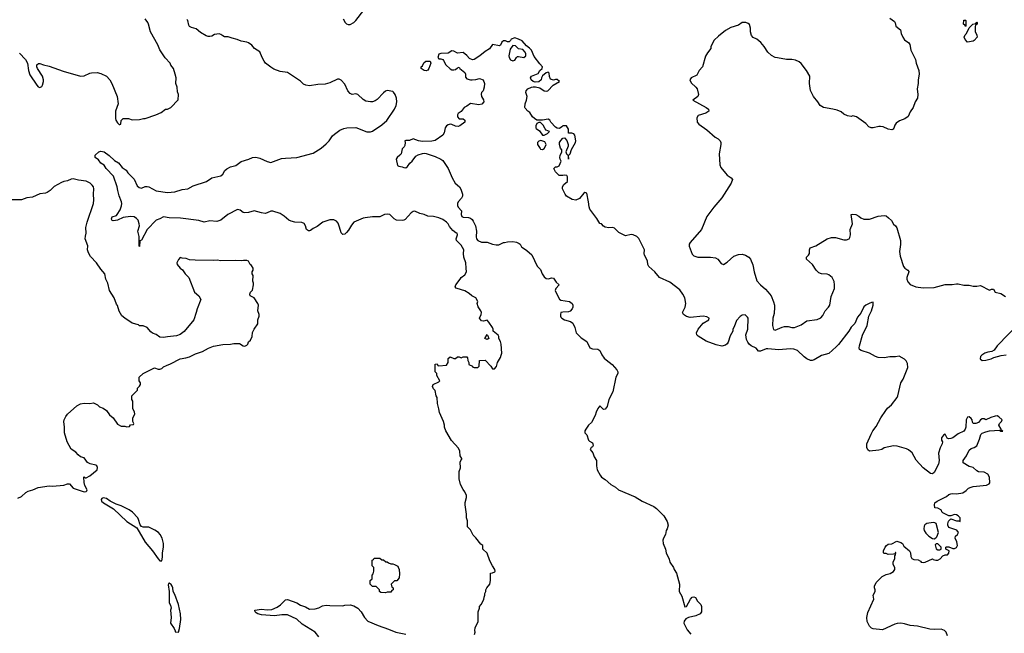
# Model space of a CAD drawing. Header units: inches. Extents: x 1793441 to 1900654, y 320892 to 470514.
# Tile 26 of 99: x 1824752 to 1835409, y 381259 to 387900. Entities that reach past the tile are written whole.
import ezdxf

# ---------------------------------------------------------------- set-up
doc = ezdxf.new("R2010")
doc.units = ezdxf.units.IN
doc.header["$MEASUREMENT"] = 0
doc.layers.add('B8328', color=7, linetype='Continuous')
doc.layers.add('B8338', color=7, linetype='Continuous')

msp = doc.modelspace()

# ---------------------------------------------------------------- linework, layer by layer
at = {"layer": 'B8328', "color": 5}
for points, elevation in [([(1824750, 387538), (1824816, 387470), (1824836, 387430), (1824848, 387350), (1824863, 387303), (1824936, 387190), (1824950, 387175), (1824970, 387166), (1824990, 387176), (1824997, 387190), (1825010, 387230), (1825011, 387250), (1824998, 387290), (1824944, 387370), (1824937, 387390), (1824939, 387410), (1824954, 387426), (1824970, 387427), (1825010, 387410), (1825070, 387397), (1825223, 387343), (1825410, 387290), (1825450, 387292), (1825510, 387320), (1825530, 387325), (1825590, 387327), (1825630, 387318), (1825690, 387289), (1825726, 387250), (1825750, 387210), (1825807, 387070), (1825816, 386990), (1825790, 386910), (1825789, 386830), (1825793, 386813), (1825810, 386785), (1825830, 386765), (1825836, 386764), (1825846, 386770), (1825849, 386810), (1825870, 386831), (1825930, 386831), (1825970, 386818), (1826050, 386821), (1826091, 386831), (1826109, 386831), (1826226, 386870), (1826283, 386897), (1826330, 386931), (1826350, 386931), (1826389, 386951), (1826467, 387033), (1826469, 387090), (1826460, 387120), (1826455, 387170), (1826442, 387210), (1826444, 387270), (1826435, 387310), (1826415, 387370), (1826389, 387409), (1826382, 387430), (1826327, 387487), (1826270, 387575), (1826247, 387627), (1826169, 387770), (1826147, 387850), (1826137, 387870), (1826111, 387911)], 260), ([(1828254, 387910), (1828276, 387870), (1828290, 387855), (1828306, 387847), (1828330, 387847), (1828370, 387870), (1828390, 387890), (1828477, 388003)], 240), ([(1829673, 381247), (1829682, 381270), (1829679, 381290), (1829683, 381317), (1829715, 381385), (1829715, 381490), (1829728, 381530), (1829728, 381550), (1829748, 381570), (1829775, 381625), (1829778, 381650), (1829788, 381670), (1829788, 381690), (1829798, 381710), (1829798, 381730), (1829808, 381750), (1829842, 381790), (1829848, 381830), (1829846, 381910), (1829870, 381912), (1829895, 381925), (1829898, 381930), (1829895, 381950), (1829870, 381988), (1829842, 382042), (1829810, 382128), (1829766, 382170), (1829766, 382210), (1829744, 382224), (1829690, 382293), (1829660, 382320), (1829630, 382378), (1829599, 382410), (1829597, 382477), (1829589, 382510), (1829589, 382550), (1829574, 382650), (1829575, 382675), (1829589, 382729), (1829589, 382750), (1829569, 382790), (1829550, 382815), (1829524, 382870), (1829509, 382930), (1829509, 383010), (1829524, 383050), (1829518, 383110), (1829526, 383130), (1829538, 383142), (1829538, 383150), (1829520, 383180), (1829515, 383230), (1829503, 383263), (1829425, 383345), (1829364, 383450), (1829349, 383490), (1829349, 383510), (1829339, 383550), (1829294, 383650), (1829289, 383690), (1829275, 383745), (1829269, 383810), (1829258, 383830), (1829247, 383887), (1829230, 383906), (1829218, 383930), (1829226, 383950), (1829290, 383982), (1829298, 383990), (1829268, 384048), (1829266, 384070), (1829248, 384090), (1829247, 384173), (1829270, 384174), (1829278, 384158), (1829290, 384154), (1829370, 384162), (1829389, 384190), (1829390, 384234), (1829410, 384252), (1829450, 384234), (1829470, 384234), (1829490, 384252), (1829510, 384252), (1829530, 384242), (1829550, 384252), (1829590, 384252), (1829600, 384240), (1829602, 384210), (1829612, 384190), (1829614, 384170), (1829654, 384150), (1829658, 384138), (1829670, 384134), (1829710, 384134), (1829726, 384150), (1829727, 384213), (1829790, 384214), (1829851, 384151), (1829870, 384122), (1829890, 384122), (1829913, 384147), (1829922, 384190), (1829955, 384245), (1829964, 384270), (1829969, 384290), (1829964, 384390), (1829957, 384417), (1829938, 384450), (1829938, 384470), (1829930, 384486), (1829878, 384530), (1829878, 384550), (1829869, 384570), (1829830, 384628), (1829810, 384648), (1829770, 384638), (1829750, 384642), (1829729, 384669), (1829748, 384710), (1829749, 384730), (1829742, 384750), (1829714, 384794), (1829704, 384830), (1829709, 384850), (1829690, 384888), (1829646, 384910), (1829618, 384938), (1829570, 384965), (1829488, 384990), (1829476, 384996), (1829464, 385010), (1829473, 385030), (1829519, 385090), (1829529, 385111), (1829570, 385138), (1829589, 385170), (1829583, 385210), (1829581, 385270), (1829559, 385330), (1829555, 385370), (1829559, 385410), (1829530, 385458), (1829478, 385510), (1829475, 385530), (1829489, 385570), (1829488, 385590), (1829474, 385594), (1829439, 385619), (1829403, 385663), (1829390, 385689), (1829370, 385709), (1829330, 385738), (1829290, 385756), (1829230, 385771), (1829170, 385775), (1829131, 385791), (1829083, 385803), (1829030, 385826), (1829010, 385823), (1828990, 385809), (1828923, 385737), (1828910, 385729), (1828890, 385727), (1828830, 385731), (1828805, 385745), (1828759, 385790), (1828736, 385796), (1828702, 385790), (1828650, 385765), (1828570, 385768), (1828490, 385757), (1828470, 385753), (1828370, 385709), (1828342, 385678), (1828310, 385623), (1828290, 385597), (1828270, 385580), (1828250, 385575), (1828230, 385595), (1828214, 385654), (1828197, 385697), (1828180, 385720), (1828153, 385733), (1828110, 385733), (1828033, 385707), (1827970, 385661), (1827930, 385641), (1827901, 385619), (1827890, 385614), (1827876, 385616), (1827856, 385630), (1827844, 385670), (1827830, 385693), (1827804, 385704), (1827729, 385709), (1827690, 385718), (1827665, 385730), (1827615, 385775), (1827570, 385804), (1827490, 385828), (1827470, 385827), (1827432, 385808), (1827410, 385804), (1827370, 385808), (1827290, 385831), (1827230, 385812), (1827190, 385810), (1827170, 385815), (1827137, 385837), (1827110, 385844), (1827003, 385790), (1826930, 385732), (1826884, 385716), (1826810, 385722), (1826750, 385710), (1826690, 385726), (1826493, 385753), (1826370, 385755), (1826310, 385768), (1826270, 385745), (1826228, 385730), (1826130, 385630), (1826070, 385515), (1826053, 385507), (1826050, 385446), (1826046, 385450), (1826046, 385554), (1826032, 385610), (1826047, 385670), (1826046, 385690), (1826034, 385730), (1826017, 385750), (1825990, 385766), (1825950, 385770), (1825870, 385759), (1825810, 385732), (1825787, 385727), (1825763, 385723), (1825749, 385729), (1825746, 385746), (1825753, 385767), (1825798, 385782), (1825808, 385792), (1825839, 385842), (1825854, 385887), (1825857, 385910), (1825854, 385930), (1825830, 385994), (1825813, 386050), (1825807, 386090), (1825767, 386207), (1825688, 386290), (1825665, 386325), (1825630, 386348), (1825604, 386384), (1825569, 386410), (1825570, 386432), (1825609, 386471), (1825630, 386476), (1825665, 386470), (1825721, 386430), (1825777, 386377), (1825822, 386350), (1825861, 386302), (1825903, 386270), (1825922, 386242), (1825990, 386174), (1826023, 386103), (1826044, 386084), (1826070, 386078), (1826110, 386093), (1826130, 386095), (1826150, 386091), (1826230, 386047), (1826350, 386029), (1826430, 386036), (1826510, 386061), (1826571, 386069), (1826630, 386102), (1826773, 386150), (1826833, 386187), (1826929, 386210), (1826951, 386229), (1826972, 386268), (1826993, 386287), (1827034, 386306), (1827090, 386323), (1827150, 386365), (1827231, 386389), (1827272, 386408), (1827308, 386412), (1827350, 386402), (1827430, 386364), (1827470, 386354), (1827584, 386396), (1827630, 386403), (1827750, 386408), (1827930, 386456), (1828014, 386510), (1828070, 386557), (1828102, 386590), (1828136, 386644), (1828158, 386662), (1828217, 386703), (1828259, 386722), (1828291, 386729), (1828390, 386732), (1828510, 386688), (1828550, 386688), (1828570, 386694), (1828670, 386762), (1828724, 386810), (1828809, 386930), (1828828, 386970), (1828834, 387010), (1828829, 387050), (1828815, 387090), (1828797, 387117), (1828790, 387122), (1828730, 387133), (1828710, 387125), (1828690, 387109), (1828622, 387038), (1828598, 387022), (1828570, 387011), (1828550, 387010), (1828500, 387020), (1828470, 387036), (1828410, 387092), (1828390, 387097), (1828350, 387092), (1828330, 387102), (1828303, 387130), (1828270, 387201), (1828230, 387247), (1828210, 387256), (1828190, 387255), (1828110, 387215), (1828057, 387203), (1827978, 387198), (1827890, 387183), (1827850, 387190), (1827824, 387204), (1827790, 387235), (1827650, 387327), (1827570, 387341), (1827504, 387365), (1827470, 387385), (1827414, 387430), (1827397, 387450), (1827376, 387490), (1827352, 387552), (1827292, 387590), (1827264, 387624), (1827227, 387650), (1827210, 387657), (1827148, 387668), (1827106, 387686), (1827050, 387701), (1827010, 387716), (1826970, 387716), (1826950, 387725), (1826930, 387741), (1826910, 387747), (1826859, 387741), (1826830, 387723), (1826810, 387717), (1826790, 387719), (1826770, 387725), (1826710, 387761), (1826662, 387802), (1826610, 387814), (1826590, 387825), (1826582, 387842), (1826570, 387890), (1826562, 387902)], 240), ([(1830000, 387671), (1829989, 387671), (1829970, 387658), (1829956, 387624), (1829944, 387616), (1829870, 387633), (1829837, 387583), (1829790, 387556), (1829732, 387508), (1829670, 387470), (1829653, 387467), (1829620, 387480), (1829593, 387513), (1829550, 387544), (1829490, 387539), (1829450, 387559), (1829430, 387563), (1829390, 387538), (1829310, 387534), (1829290, 387526), (1829276, 387490), (1829290, 387478), (1829310, 387477), (1829330, 387469), (1829340, 387460), (1829365, 387410), (1829410, 387367), (1829430, 387356), (1829450, 387356), (1829470, 387362), (1829490, 387379), (1829510, 387388), (1829517, 387370), (1829568, 387328), (1829576, 387310), (1829577, 387277), (1829590, 387261), (1829630, 387250), (1829650, 387250), (1829688, 387252), (1829730, 387262), (1829769, 387249), (1829784, 387210), (1829779, 387170), (1829769, 387131), (1829749, 387111), (1829747, 387093), (1829750, 387070), (1829771, 387031), (1829775, 387010), (1829754, 386986), (1829721, 386979), (1829630, 386994), (1829590, 386963), (1829561, 386950), (1829530, 386908), (1829497, 386883), (1829492, 386870), (1829492, 386850), (1829508, 386828), (1829550, 386827), (1829570, 386812), (1829569, 386790), (1829517, 386750), (1829496, 386744), (1829467, 386747), (1829430, 386764), (1829410, 386768), (1829390, 386762), (1829373, 386750), (1829357, 386730), (1829346, 386674), (1829331, 386650), (1829250, 386594), (1829214, 386586), (1829110, 386582), (1829069, 386589), (1829010, 386612), (1828970, 386592), (1828930, 386593), (1828922, 386590), (1828925, 386570), (1828920, 386540), (1828914, 386525), (1828890, 386502), (1828881, 386450), (1828867, 386433), (1828839, 386410), (1828827, 386390), (1828842, 386322), (1828854, 386314), (1828890, 386309), (1828910, 386300), (1828930, 386297), (1828950, 386312), (1828974, 386346), (1829001, 386370), (1829038, 386422), (1829063, 386437), (1829110, 386453), (1829130, 386456), (1829150, 386453), (1829250, 386418), (1829309, 386390), (1829330, 386375), (1829391, 386291), (1829432, 386190), (1829466, 386130), (1829511, 386090), (1829527, 386067), (1829546, 386010), (1829544, 385990), (1829532, 385968), (1829499, 385930), (1829491, 385910), (1829489, 385889), (1829499, 385870), (1829532, 385830), (1829530, 385790), (1829536, 385770), (1829550, 385763), (1829610, 385760), (1829630, 385753), (1829650, 385737), (1829661, 385721), (1829684, 385670), (1829697, 385610), (1829691, 385550), (1829696, 385530), (1829710, 385511), (1829750, 385492), (1829810, 385491), (1829870, 385469), (1829910, 385462), (1829936, 385464), (1829990, 385487), (1830000, 385489)], 220), ([(1824730, 382722), (1824770, 382741), (1824817, 382783), (1824844, 382796), (1824893, 382810), (1824950, 382838), (1825070, 382855), (1825107, 382853), (1825230, 382862), (1825270, 382876), (1825290, 382878), (1825332, 382830), (1825450, 382791), (1825470, 382792), (1825479, 382801), (1825482, 382810), (1825458, 382858), (1825449, 382890), (1825446, 382950), (1825450, 382952), (1825462, 382942), (1825470, 382942), (1825510, 382965), (1825589, 383030), (1825595, 383055), (1825588, 383070), (1825577, 383077), (1825513, 383093), (1825486, 383106), (1825450, 383158), (1825410, 383169), (1825385, 383190), (1825361, 383221), (1825310, 383253), (1825265, 383330), (1825236, 383430), (1825238, 383490), (1825229, 383550), (1825233, 383570), (1825250, 383605), (1825269, 383630), (1825370, 383721), (1825410, 383741), (1825450, 383751), (1825510, 383746), (1825550, 383752), (1825594, 383730), (1825614, 383710), (1825655, 383695), (1825690, 383671), (1825725, 383625), (1825765, 383590), (1825810, 383522), (1825850, 383502), (1825890, 383502), (1825910, 383494), (1825942, 383498), (1825950, 383514), (1825982, 383518), (1825986, 383530), (1825978, 383550), (1825978, 383590), (1825998, 383630), (1825996, 383656), (1825978, 383690), (1825978, 383770), (1825966, 383790), (1825966, 383830), (1826026, 383890), (1826027, 383913), (1826050, 383934), (1826058, 383950), (1826058, 383970), (1826046, 383990), (1826046, 384030), (1826090, 384072), (1826210, 384131), (1826250, 384118), (1826270, 384118), (1826290, 384125), (1826310, 384142), (1826341, 384159), (1826385, 384175), (1826490, 384231), (1826550, 384239), (1826589, 384251), (1826655, 384285), (1826730, 384308), (1826795, 384345), (1826850, 384365), (1826950, 384385), (1827032, 384388), (1827070, 384394), (1827130, 384396), (1827170, 384371), (1827190, 384367), (1827210, 384378), (1827222, 384390), (1827230, 384412), (1827249, 384431), (1827268, 384470), (1827270, 384514), (1827288, 384550), (1827328, 384610), (1827328, 384650), (1827342, 384690), (1827342, 384710), (1827329, 384750), (1827335, 384810), (1827329, 384829), (1827289, 384889), (1827248, 384910), (1827242, 384930), (1827249, 384951), (1827270, 384974), (1827282, 385030), (1827282, 385050), (1827275, 385070), (1827278, 385130), (1827269, 385150), (1827269, 385171), (1827278, 385190), (1827278, 385210), (1827260, 385240), (1827248, 385250), (1827230, 385286), (1827210, 385295), (1827175, 385295), (1827150, 385289), (1827090, 385293), (1826930, 385289), (1826890, 385297), (1826850, 385293), (1826650, 385297), (1826590, 385302), (1826555, 385315), (1826510, 385318), (1826490, 385326), (1826470, 385306), (1826452, 385270), (1826458, 385250), (1826490, 385211), (1826514, 385194), (1826542, 385150), (1826582, 385110), (1826645, 384950), (1826691, 384910), (1826711, 384870), (1826671, 384770), (1826663, 384730), (1826636, 384650), (1826533, 384527), (1826488, 384492), (1826450, 384479), (1826351, 384469), (1826310, 384459), (1826270, 384464), (1826230, 384494), (1826189, 384509), (1826170, 384522), (1826130, 384568), (1826090, 384588), (1826050, 384588), (1826036, 384596), (1825970, 384615), (1825889, 384669), (1825856, 384696), (1825830, 384746), (1825810, 384806), (1825800, 384820), (1825774, 384890), (1825725, 384970), (1825705, 385050), (1825684, 385090), (1825673, 385150), (1825630, 385199), (1825584, 385270), (1825517, 385337), (1825496, 385376), (1825486, 385410), (1825491, 385451), (1825461, 385530), (1825463, 385557), (1825471, 385590), (1825466, 385650), (1825481, 385710), (1825550, 385910), (1825555, 385950), (1825552, 386010), (1825556, 386070), (1825549, 386090), (1825535, 386110), (1825513, 386130), (1825470, 386153), (1825390, 386164), (1825330, 386177), (1825310, 386174), (1825270, 386157), (1825230, 386149), (1825203, 386137), (1825126, 386094), (1825081, 386050), (1825050, 386030), (1825030, 386023), (1824970, 386017), (1824890, 385981), (1824830, 385972), (1824770, 385952), (1824650, 385952)], 260), ([(1827990, 381222), (1827949, 381270), (1827810, 381357), (1827750, 381411), (1827650, 381460), (1827590, 381460), (1827510, 381448), (1827370, 381459), (1827329, 381470), (1827310, 381482), (1827299, 381490), (1827298, 381510), (1827370, 381519), (1827430, 381513), (1827482, 381518), (1827539, 381541), (1827574, 381566), (1827630, 381620), (1827650, 381624), (1827750, 381589), (1827790, 381564), (1827845, 381545), (1827890, 381519), (1827950, 381525), (1827990, 381536), (1828030, 381557), (1828070, 381565), (1828110, 381560), (1828250, 381557), (1828270, 381563), (1828330, 381566), (1828370, 381556), (1828410, 381530), (1828447, 381490), (1828483, 381430), (1828521, 381390), (1828630, 381342), (1828743, 381303), (1828822, 381270), (1828930, 381251)], 240)]:
    msp.add_lwpolyline(points, dxfattribs=dict(at, elevation=elevation))
for points, elevation in [([(1829150, 387346), (1829128, 387350), (1829098, 387370), (1829098, 387390), (1829110, 387402), (1829127, 387433), (1829149, 387450), (1829194, 387450), (1829201, 387430), (1829179, 387370), (1829170, 387355)], 220), ([(1829810, 384438), (1829788, 384448), (1829810, 384494), (1829820, 384480), (1829830, 384448)], 240), ([(1825656, 382724), (1825641, 382719), (1825632, 382708), (1825639, 382690), (1825659, 382670), (1825766, 382606), (1825913, 382470), (1826019, 382399), (1826110, 382247), (1826190, 382151), (1826250, 382066), (1826270, 382045), (1826290, 382042), (1826297, 382083), (1826297, 382130), (1826309, 382190), (1826309, 382231), (1826294, 382290), (1826272, 382330), (1826254, 382350), (1826216, 382376), (1826150, 382407), (1826089, 382409), (1826070, 382415), (1826054, 382434), (1826039, 382490), (1826029, 382510), (1825971, 382571), (1825936, 382596), (1825850, 382640), (1825797, 382657), (1825730, 382689), (1825690, 382717)], 260), ([(1828670, 382054), (1828690, 382054), (1828713, 382033), (1828730, 382032), (1828742, 382022), (1828770, 382011), (1828790, 382011), (1828810, 382005), (1828844, 381984), (1828850, 381974), (1828858, 381950), (1828864, 381904), (1828860, 381860), (1828833, 381827), (1828810, 381826), (1828774, 381790), (1828778, 381758), (1828794, 381750), (1828794, 381730), (1828778, 381722), (1828770, 381706), (1828730, 381706), (1828710, 381698), (1828660, 381700), (1828646, 381710), (1828646, 381730), (1828610, 381766), (1828570, 381766), (1828546, 381790), (1828546, 381830), (1828566, 381850), (1828566, 381890), (1828578, 381902), (1828586, 381930), (1828586, 381970), (1828566, 381990), (1828566, 382050), (1828582, 382058), (1828588, 382072), (1828650, 382072)], 240), ([(1826370, 381802), (1826361, 381799), (1826358, 381782), (1826368, 381710), (1826371, 381590), (1826383, 381563), (1826391, 381530), (1826384, 381510), (1826391, 381430), (1826385, 381370), (1826425, 381310), (1826434, 381286), (1826434, 381274), (1826470, 381272), (1826483, 381310), (1826496, 381410), (1826494, 381470), (1826470, 381569), (1826430, 381679), (1826412, 381710), (1826409, 381750), (1826403, 381770), (1826390, 381789)], 260)]:
    msp.add_lwpolyline(points, close=True, dxfattribs=dict(at, elevation=elevation))
at = {"layer": 'B8338', "color": 5}
for points, elevation in [([(1834170, 387918), (1834220, 387880), (1834227, 387867), (1834236, 387830), (1834286, 387790), (1834294, 387750), (1834311, 387710), (1834330, 387681), (1834376, 387650), (1834387, 387630), (1834396, 387570), (1834447, 387470), (1834454, 387430), (1834482, 387350), (1834487, 387310), (1834475, 387250), (1834475, 387210), (1834465, 387150), (1834473, 387090), (1834468, 387050), (1834443, 387010), (1834424, 386950), (1834390, 386902), (1834368, 386852), (1834333, 386827), (1834276, 386804), (1834240, 386780), (1834222, 386758), (1834214, 386726), (1834205, 386715), (1834190, 386709), (1834150, 386714), (1834099, 386739), (1834070, 386744), (1834050, 386744), (1833990, 386729), (1833968, 386730), (1833942, 386742), (1833910, 386775), (1833809, 386850), (1833770, 386859), (1833750, 386854), (1833710, 386858), (1833670, 386878), (1833642, 386902), (1833600, 386920), (1833553, 386933), (1833450, 386948), (1833415, 386970), (1833391, 387011), (1833343, 387070), (1833310, 387135), (1833299, 387210), (1833304, 387290), (1833268, 387350), (1833210, 387427), (1833190, 387445), (1833150, 387462), (1833110, 387470), (1833050, 387468), (1832954, 387486), (1832930, 387492), (1832890, 387512), (1832849, 387550), (1832810, 387609), (1832772, 387652), (1832730, 387689), (1832689, 387709), (1832674, 387730), (1832661, 387770), (1832661, 387810), (1832649, 387849), (1832638, 387858), (1832610, 387868), (1832570, 387868), (1832530, 387842), (1832450, 387814), (1832390, 387782), (1832317, 387723), (1832270, 387678), (1832232, 387610), (1832232, 387590), (1832197, 387543), (1832175, 387505), (1832141, 387390), (1832105, 387350), (1832080, 387300), (1832021, 387270), (1832006, 387250), (1832018, 387218), (1832071, 387170), (1832086, 387150), (1832098, 387090), (1832091, 387069), (1832038, 387030), (1832183, 386950), (1832207, 386930), (1832211, 386910), (1832199, 386901), (1832178, 386890), (1832097, 386863), (1832082, 386838), (1832084, 386790), (1832101, 386770), (1832190, 386708), (1832281, 386630), (1832312, 386612), (1832333, 386590), (1832339, 386570), (1832339, 386550), (1832324, 386450), (1832329, 386330), (1832342, 386302), (1832390, 386238), (1832410, 386218), (1832451, 386190), (1832466, 386170), (1832451, 386130), (1832350, 385972), (1832264, 385870), (1832188, 385770), (1832133, 385630), (1832008, 385490), (1831997, 385470), (1831997, 385450), (1832030, 385364), (1832050, 385343), (1832090, 385330), (1832230, 385330), (1832282, 385322), (1832308, 385308), (1832343, 385263), (1832370, 385251), (1832410, 385274), (1832481, 385339), (1832530, 385359), (1832570, 385364), (1832608, 385350), (1832644, 385330), (1832660, 385310), (1832688, 385248), (1832700, 385170), (1832730, 385073), (1832769, 385029), (1832824, 384984), (1832850, 384956), (1832885, 384910), (1832910, 384848), (1832921, 384810), (1832921, 384790), (1832919, 384721), (1832905, 384670), (1832898, 384590), (1832909, 384548), (1832930, 384540), (1833006, 384574), (1833030, 384580), (1833070, 384578), (1833110, 384569), (1833139, 384570), (1833210, 384598), (1833270, 384640), (1833383, 384657), (1833424, 384675), (1833443, 384697), (1833470, 384750), (1833507, 384790), (1833520, 384810), (1833535, 384905), (1833571, 384990), (1833572, 385030), (1833567, 385067), (1833546, 385110), (1833510, 385138), (1833490, 385145), (1833430, 385150), (1833401, 385161), (1833373, 385190), (1833332, 385252), (1833269, 385310), (1833269, 385330), (1833290, 385351), (1833299, 385370), (1833299, 385410), (1833309, 385430), (1833370, 385451), (1833490, 385527), (1833537, 385543), (1833583, 385543), (1833670, 385516), (1833701, 385519), (1833729, 385530), (1833738, 385542), (1833745, 385570), (1833739, 385630), (1833764, 385690), (1833750, 385791), (1833770, 385795), (1833802, 385790), (1833833, 385773), (1833854, 385754), (1833890, 385741), (1833950, 385741), (1834045, 385775), (1834110, 385782), (1834130, 385776), (1834157, 385757), (1834186, 385726), (1834210, 385687), (1834230, 385670), (1834246, 385646), (1834284, 385510), (1834286, 385466), (1834276, 385390), (1834282, 385342), (1834316, 385230), (1834332, 385212), (1834365, 385190), (1834375, 385175), (1834376, 385170), (1834353, 385110), (1834354, 385090), (1834363, 385063), (1834390, 385035), (1834450, 385008), (1834530, 384998), (1834650, 385002), (1834770, 385035), (1834846, 385034), (1834890, 385041), (1834910, 385041), (1834970, 385027), (1835030, 385026), (1835070, 385016), (1835110, 385016), (1835150, 385025), (1835250, 384974), (1835270, 384982), (1835290, 384982), (1835311, 384951), (1835370, 384938), (1835423, 384903)], 240), ([(1834794, 381230), (1834780, 381270), (1834763, 381290), (1834725, 381305), (1834650, 381300), (1834604, 381304), (1834470, 381337), (1834390, 381343), (1834330, 381362), (1834290, 381368), (1834250, 381365), (1834223, 381357), (1834090, 381295), (1833990, 381306), (1833970, 381316), (1833950, 381336), (1833925, 381385), (1833921, 381430), (1833930, 381484), (1833997, 381630), (1833991, 381670), (1834012, 381710), (1834012, 381730), (1834002, 381750), (1834002, 381770), (1834022, 381810), (1834086, 381874), (1834130, 381895), (1834175, 381905), (1834210, 381928), (1834222, 381950), (1834222, 381970), (1834205, 382005), (1834205, 382030), (1834222, 382070), (1834222, 382098), (1834232, 382108), (1834234, 382134), (1834230, 382134), (1834222, 382118), (1834210, 382114), (1834150, 382112), (1834130, 382122), (1834110, 382122), (1834102, 382130), (1834102, 382150), (1834118, 382190), (1834132, 382210), (1834150, 382222), (1834190, 382228), (1834245, 382255), (1834290, 382242), (1834308, 382230), (1834322, 382202), (1834382, 382150), (1834395, 382130), (1834398, 382090), (1834407, 382067), (1834430, 382058), (1834475, 382055), (1834500, 382040), (1834510, 382028), (1834530, 382026), (1834552, 382028), (1834630, 382066), (1834638, 382058), (1834669, 382049), (1834690, 382049), (1834714, 382066), (1834742, 382098), (1834770, 382109), (1834794, 382110), (1834810, 382126), (1834812, 382152), (1834774, 382170), (1834774, 382190), (1834784, 382196), (1834810, 382195), (1834850, 382178), (1834870, 382178), (1834890, 382186), (1834902, 382210), (1834896, 382250), (1834878, 382290), (1834882, 382310), (1834902, 382330), (1834912, 382350), (1834896, 382376), (1834810, 382405), (1834796, 382430), (1834797, 382443), (1834806, 382474), (1834830, 382498), (1834890, 382475), (1834918, 382478), (1834932, 382468), (1834932, 382510), (1834910, 382531), (1834890, 382541), (1834870, 382545), (1834830, 382531), (1834810, 382531), (1834744, 382564), (1834733, 382573), (1834730, 382592), (1834690, 382612), (1834658, 382618), (1834652, 382650), (1834658, 382670), (1834682, 382690), (1834782, 382738), (1834810, 382761), (1834830, 382769), (1834850, 382773), (1834891, 382769), (1834960, 382780), (1834997, 382803), (1835022, 382830), (1835050, 382842), (1835072, 382848), (1835217, 382863), (1835245, 382875), (1835251, 382889), (1835248, 382950), (1835230, 382981), (1835190, 383003), (1835130, 383007), (1835110, 383016), (1835070, 383052), (1835030, 383065), (1834965, 383105), (1834962, 383110), (1834965, 383130), (1834999, 383181), (1835030, 383242), (1835050, 383259), (1835082, 383270), (1835110, 383289), (1835140, 383360), (1835156, 383410), (1835170, 383426), (1835210, 383441), (1835250, 383449), (1835356, 383456), (1835370, 383448), (1835393, 383447), (1835387, 383453), (1835373, 383453), (1835373, 383467), (1835351, 383510), (1835358, 383530), (1835378, 383550), (1835385, 383570), (1835350, 383603), (1835330, 383611), (1835310, 383608), (1835264, 383596), (1835210, 383571), (1835190, 383579), (1835170, 383579), (1835152, 383568), (1835130, 383542), (1835102, 383530), (1835070, 383528), (1835063, 383543), (1835060, 383570), (1835050, 383585), (1835030, 383602), (1835010, 383597), (1834995, 383570), (1834993, 383490), (1834986, 383470), (1834970, 383447), (1834910, 383417), (1834850, 383374), (1834830, 383367), (1834805, 383365), (1834792, 383372), (1834770, 383414), (1834750, 383402), (1834730, 383374), (1834729, 383350), (1834738, 383330), (1834735, 383310), (1834715, 383265), (1834698, 383210), (1834702, 383130), (1834695, 383090), (1834650, 382999), (1834630, 382985), (1834610, 382990), (1834531, 383050), (1834453, 383133), (1834410, 383211), (1834370, 383246), (1834350, 383255), (1834250, 383285), (1834210, 383288), (1834110, 383265), (1834082, 383250), (1834050, 383241), (1833950, 383231), (1833930, 383246), (1833920, 383270), (1833920, 383310), (1833967, 383413), (1833986, 383450), (1834022, 383498), (1834073, 383590), (1834128, 383672), (1834146, 383694), (1834188, 383730), (1834250, 383810), (1834258, 383830), (1834289, 383971), (1834313, 384010), (1834366, 384134), (1834360, 384180), (1834348, 384208), (1834330, 384225), (1834270, 384257), (1834230, 384250), (1834170, 384253), (1834110, 384239), (1834044, 384244), (1834014, 384254), (1833950, 384290), (1833858, 384318), (1833842, 384330), (1833836, 384350), (1833840, 384370), (1833874, 384486), (1833926, 384590), (1833943, 384690), (1833970, 384750), (1833990, 384809), (1833990, 384842), (1833970, 384840), (1833947, 384830), (1833910, 384812), (1833890, 384793), (1833855, 384725), (1833818, 384682), (1833790, 384612), (1833750, 384574), (1833727, 384530), (1833615, 384385), (1833590, 384359), (1833510, 384287), (1833430, 384264), (1833350, 384217), (1833330, 384210), (1833310, 384211), (1833270, 384231), (1833242, 384250), (1833170, 384321), (1833130, 384334), (1833090, 384337), (1832970, 384326), (1832850, 384339), (1832830, 384336), (1832770, 384312), (1832750, 384313), (1832724, 384344), (1832670, 384369), (1832648, 384388), (1832631, 384411), (1832619, 384439), (1832612, 384490), (1832631, 384551), (1832635, 384670), (1832630, 384682), (1832604, 384704), (1832570, 384701), (1832550, 384687), (1832510, 384645), (1832485, 384575), (1832470, 384550), (1832470, 384530), (1832443, 384477), (1832421, 384410), (1832409, 384391), (1832390, 384377), (1832350, 384365), (1832290, 384381), (1832180, 384420), (1832094, 384474), (1832081, 384490), (1832078, 384510), (1832095, 384550), (1832150, 384615), (1832211, 384650), (1832215, 384670), (1832190, 384683), (1832150, 384690), (1832010, 384678), (1831968, 384688), (1831936, 384710), (1831926, 384730), (1831956, 384790), (1831963, 384830), (1831950, 384890), (1831930, 384930), (1831897, 384977), (1831790, 385058), (1831676, 385110), (1831627, 385170), (1831561, 385230), (1831551, 385250), (1831548, 385290), (1831513, 385353), (1831509, 385370), (1831513, 385410), (1831453, 385533), (1831430, 385553), (1831390, 385572), (1831370, 385574), (1831310, 385559), (1831238, 385598), (1831190, 385644), (1831170, 385650), (1831130, 385648), (1831090, 385653), (1831070, 385667), (1831050, 385691), (1831030, 385695), (1830999, 385750), (1830922, 385850), (1830914, 385874), (1830909, 385930), (1830890, 386021), (1830870, 386031), (1830857, 386023), (1830810, 385965), (1830770, 385945), (1830730, 385955), (1830671, 385990), (1830657, 386010), (1830627, 386070), (1830626, 386090), (1830643, 386117), (1830682, 386150), (1830680, 386200), (1830672, 386212), (1830650, 386218), (1830630, 386212), (1830590, 386212), (1830550, 386254), (1830534, 386290), (1830550, 386306), (1830570, 386306), (1830590, 386318), (1830611, 386370), (1830601, 386390), (1830597, 386410), (1830601, 386430), (1830621, 386470), (1830618, 386490), (1830606, 386510), (1830596, 386550), (1830596, 386570), (1830608, 386592), (1830630, 386618), (1830650, 386622), (1830673, 386593), (1830689, 386550), (1830689, 386530), (1830662, 386470), (1830669, 386450), (1830689, 386430), (1830690, 386389), (1830691, 386430), (1830710, 386449), (1830725, 386495), (1830766, 386570), (1830771, 386590), (1830759, 386650), (1830750, 386664), (1830729, 386671), (1830693, 386673), (1830690, 386714), (1830670, 386751), (1830630, 386752), (1830620, 386740), (1830596, 386724), (1830570, 386725), (1830550, 386738), (1830501, 386790), (1830490, 386812), (1830470, 386822), (1830410, 386811), (1830350, 386812), (1830322, 386830), (1830302, 386850), (1830274, 386894), (1830251, 386911), (1830221, 386941), (1830218, 386950), (1830221, 386990), (1830236, 387030), (1830245, 387070), (1830231, 387111), (1830235, 387130), (1830250, 387153), (1830290, 387169), (1830310, 387174), (1830333, 387173), (1830381, 387161), (1830430, 387129), (1830450, 387125), (1830469, 387129), (1830527, 387193), (1830594, 387230), (1830570, 387251), (1830550, 387251), (1830530, 387245), (1830498, 387258), (1830486, 387286), (1830482, 387322), (1830470, 387331), (1830450, 387325), (1830409, 387291), (1830399, 387270), (1830395, 387250), (1830372, 387228), (1830330, 387223), (1830310, 387231), (1830288, 387248), (1830282, 387270), (1830291, 387290), (1830362, 387318), (1830381, 387350), (1830405, 387370), (1830411, 387390), (1830381, 387421), (1830321, 387501), (1830290, 387571), (1830270, 387593), (1830237, 387617), (1830191, 387670), (1830150, 387691), (1830110, 387703), (1830070, 387691), (1830065, 387675), (1830050, 387662), (1830030, 387661), (1830010, 387671), (1830000, 387671)], 220), ([(1830000, 385489), (1830030, 385496), (1830090, 385498), (1830130, 385493), (1830159, 385479), (1830170, 385470), (1830182, 385442), (1830193, 385433), (1830242, 385402), (1830296, 385356), (1830353, 385233), (1830390, 385195), (1830407, 385150), (1830430, 385117), (1830450, 385100), (1830470, 385096), (1830510, 385105), (1830530, 385102), (1830560, 385060), (1830589, 385030), (1830553, 384990), (1830549, 384970), (1830564, 384930), (1830596, 384876), (1830610, 384866), (1830702, 384850), (1830730, 384829), (1830738, 384810), (1830738, 384790), (1830731, 384769), (1830710, 384747), (1830690, 384737), (1830630, 384736), (1830610, 384731), (1830604, 384710), (1830605, 384690), (1830610, 384682), (1830619, 384670), (1830650, 384653), (1830714, 384634), (1830737, 384617), (1830761, 384570), (1830774, 384510), (1830830, 384457), (1830890, 384417), (1830922, 384350), (1830950, 384339), (1831010, 384334), (1831030, 384319), (1831054, 384274), (1831078, 384238), (1831098, 384218), (1831165, 384170), (1831216, 384110), (1831224, 384090), (1831224, 384070), (1831204, 384030), (1831170, 383874), (1831129, 383790), (1831110, 383712), (1831090, 383685), (1831070, 383681), (1831030, 383722), (1831010, 383692), (1830990, 383651), (1830982, 383618), (1830939, 383541), (1830909, 383510), (1830878, 383470), (1830869, 383450), (1830868, 383430), (1830890, 383406), (1830909, 383349), (1830918, 383338), (1830950, 383319), (1830956, 383310), (1830957, 383290), (1830950, 383278), (1830938, 383270), (1830928, 383250), (1830954, 383214), (1830969, 383170), (1830995, 383130), (1830994, 383070), (1831001, 383030), (1831033, 382970), (1831049, 382950), (1831090, 382922), (1831150, 382870), (1831199, 382839), (1831234, 382810), (1831415, 382735), (1831489, 382690), (1831614, 382630), (1831645, 382610), (1831725, 382530), (1831759, 382470), (1831769, 382430), (1831759, 382390), (1831749, 382370), (1831742, 382330), (1831719, 382290), (1831714, 382266), (1831716, 382230), (1831741, 382170), (1831749, 382130), (1831781, 382061), (1831789, 382030), (1831829, 381970), (1831835, 381950), (1831859, 381910), (1831894, 381790), (1831889, 381710), (1831920, 381660), (1831950, 381546), (1831970, 381548), (1832011, 381630), (1832030, 381649), (1832050, 381654), (1832065, 381645), (1832088, 381608), (1832123, 381570), (1832133, 381550), (1832131, 381490), (1832116, 381470), (1832070, 381449), (1831989, 381431), (1831963, 381417), (1831942, 381390), (1831941, 381370), (1831977, 381297), (1832017, 381250)], 220), ([(1835576, 384624), (1835331, 384370), (1835298, 384322), (1835272, 384308), (1835230, 384301), (1835198, 384290), (1835166, 384270), (1835150, 384254), (1835148, 384228), (1835170, 384211), (1835210, 384214), (1835266, 384230), (1835295, 384245), (1835376, 384264), (1835430, 384272)], 240)]:
    msp.add_lwpolyline(points, dxfattribs=dict(at, elevation=elevation))
for points, elevation in [([(1834990, 387826), (1834982, 387842), (1834968, 387850), (1834970, 387894), (1834990, 387894), (1834994, 387890), (1834994, 387830)], 240), ([(1835010, 387658), (1834985, 387685), (1834975, 387710), (1834985, 387735), (1834998, 387750), (1835027, 387813), (1835067, 387853), (1835102, 387858), (1835110, 387874), (1835114, 387870), (1835114, 387850), (1835098, 387842), (1835093, 387827), (1835092, 387790), (1835093, 387773), (1835112, 387732), (1835114, 387710), (1835084, 387676), (1835070, 387668)], 240), ([(1830090, 387622), (1830060, 387580), (1830047, 387510), (1830051, 387490), (1830064, 387464), (1830090, 387455), (1830110, 387461), (1830130, 387492), (1830140, 387500), (1830150, 387503), (1830210, 387491), (1830229, 387510), (1830229, 387530), (1830222, 387550), (1830198, 387578), (1830150, 387584), (1830118, 387618)], 220), ([(1830370, 386788), (1830350, 386778), (1830337, 386750), (1830337, 386730), (1830343, 386723), (1830378, 386698), (1830410, 386652), (1830430, 386652), (1830450, 386662), (1830466, 386670), (1830486, 386690), (1830450, 386706), (1830438, 386718), (1830418, 386758), (1830390, 386786)], 220), ([(1830393, 386593), (1830370, 386585), (1830357, 386570), (1830356, 386550), (1830385, 386505), (1830390, 386499), (1830410, 386495), (1830430, 386507), (1830444, 386530), (1830449, 386550), (1830437, 386577)], 220), ([(1834639, 382459), (1834570, 382449), (1834547, 382433), (1834540, 382420), (1834537, 382390), (1834543, 382370), (1834561, 382341), (1834590, 382311), (1834630, 382285), (1834650, 382282), (1834669, 382291), (1834678, 382302), (1834696, 382350), (1834670, 382446), (1834656, 382456)], 220), ([(1834690, 382226), (1834670, 382226), (1834662, 382218), (1834670, 382174), (1834690, 382162), (1834710, 382162), (1834726, 382170), (1834726, 382190)], 220)]:
    msp.add_lwpolyline(points, close=True, dxfattribs=dict(at, elevation=elevation))

doc.saveas('drawing.dxf')
